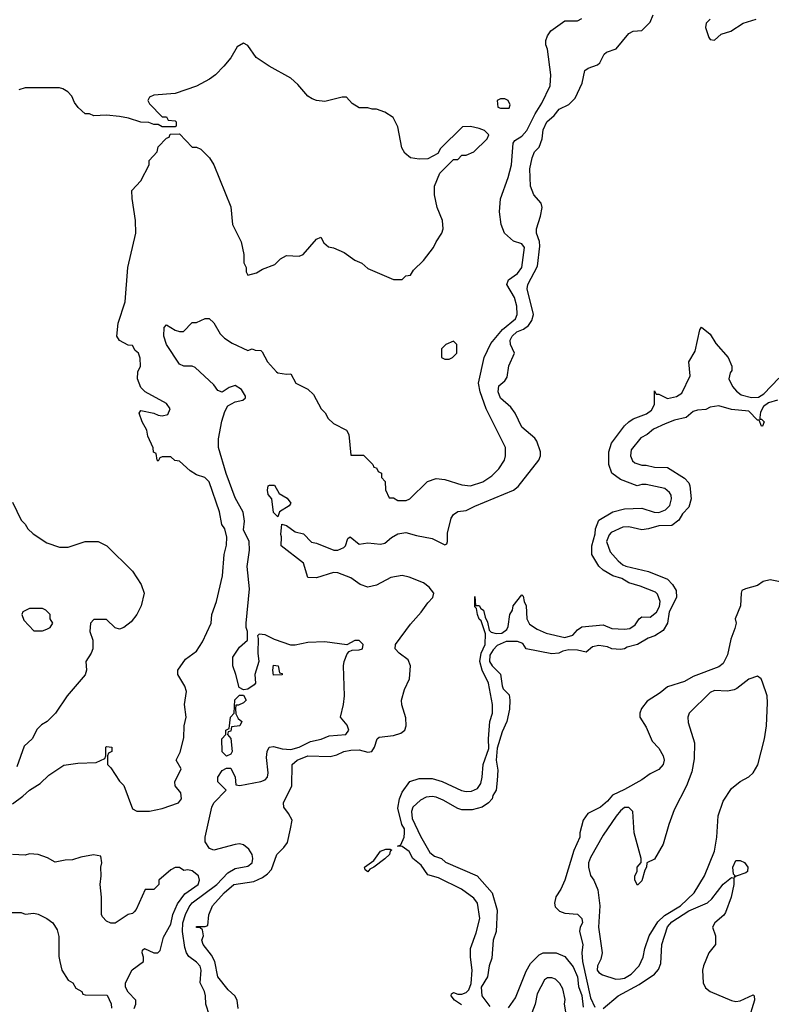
# Model space of a CAD drawing. Header units: inches. Extents: x 2671394 to 2765652, y 830470 to 955458.
# Tile 62 of 256: x 2682804 to 2686315, y 870930 to 875527. Entities that reach past the tile are written whole.
import ezdxf

# ---------------------------------------------------------------- set-up
doc = ezdxf.new("R2010")
doc.units = ezdxf.units.IN
doc.header["$MEASUREMENT"] = 0
doc.layers.add('C6887', color=7, linetype='Continuous')

msp = doc.modelspace()

# ---------------------------------------------------------------- linework, layer by layer
at = {"layer": 'C6887', "color": 2}
for points, elevation in [([(2683824.5, 870910), (2683819, 870950), (2683809.3, 870969.3), (2683778, 870998), (2683730, 871058), (2683716, 871130), (2683699.7, 871159.7), (2683661.2, 871210), (2683655.3, 871230), (2683662, 871250), (2683658, 871278), (2683647.3, 871287.3), (2683630, 871288), (2683630, 871294), (2683670, 871294), (2683682, 871298), (2683687.3, 871347.3), (2683704, 871390), (2683759, 871450), (2683804, 871490), (2683896.9, 871503.1), (2683938, 871522), (2683961.6, 871538.4), (2683980.7, 871559.3), (2684005.2, 871630), (2684038.4, 871661.6), (2684054.8, 871685.2), (2684069.6, 871750), (2684076, 871790), (2684060.1, 871820.1), (2684037.2, 871850), (2684036, 871870), (2684075.3, 871950), (2684077.2, 872050), (2684099.3, 872070), (2684150, 872090.3), (2684253.8, 872086.2), (2684285.8, 872094.2), (2684318, 872110), (2684350, 872117.1), (2684390, 872118), (2684430, 872107.3), (2684449.2, 872110.8), (2684461.2, 872130), (2684473.2, 872170), (2684483, 872177), (2684550, 872184.9), (2684583.9, 872196.1), (2684602.7, 872210), (2684609.5, 872230), (2684607.3, 872267.3), (2684588.3, 872328.3), (2684588, 872350), (2684600.8, 872399.2), (2684624.5, 872450), (2684629.6, 872510), (2684618.3, 872538.3), (2684576, 872570), (2684558, 872590), (2684559.5, 872610), (2684630, 872705.5), (2684679.8, 872760.2), (2684710, 872804.9), (2684734, 872830), (2684739, 872850), (2684716.9, 872876.9), (2684690, 872897.6), (2684623.8, 872923.8), (2684590, 872931.6), (2684537.7, 872922.3), (2684470, 872887), (2684430, 872877), (2684394, 872890), (2684350, 872920.9), (2684290, 872944.5), (2684270, 872946.6), (2684190, 872921.2), (2684150, 872922), (2684129.3, 872989.3), (2684026, 873070), (2684027.3, 873112.7), (2684023.1, 873123.1), (2684028.7, 873171.3), (2684050, 873164.7), (2684090, 873136), (2684130, 873126), (2684167.1, 873087.1), (2684190, 873082.8), (2684270.7, 873050.7), (2684290, 873050.6), (2684318, 873062), (2684326, 873070), (2684336, 873104), (2684347.8, 873112.2), (2684390, 873078.8), (2684430, 873083.8), (2684490, 873078.8), (2684510, 873082.8), (2684540.9, 873110), (2684570, 873126.7), (2684607.2, 873132.8), (2684658.3, 873118.3), (2684730, 873105.3), (2684790, 873074.8), (2684799.5, 873080.5), (2684802.7, 873090), (2684802, 873130), (2684820.1, 873199.9), (2684830, 873217.3), (2684850, 873230.5), (2684890, 873234.9), (2684930, 873256.4), (2685110, 873330.5), (2685132.6, 873347.4), (2685229.3, 873470), (2685237, 873490), (2685236.2, 873510), (2685219.1, 873559.1), (2685210, 873573.2), (2685150, 873625.2), (2685119.3, 873690), (2685098, 873718), (2685050, 873759.3), (2685039.5, 873790), (2685042.9, 873817.1), (2685070, 873841), (2685081.5, 873858.5), (2685089.3, 873910.7), (2685116, 873970), (2685097.2, 874010), (2685095.1, 874030), (2685105.1, 874050), (2685126.6, 874070), (2685157.2, 874082.8), (2685180.5, 874099.5), (2685196.9, 874123.1), (2685204.5, 874150), (2685174, 874270), (2685178.4, 874290), (2685223.3, 874376.7), (2685234, 874470), (2685231.5, 874491.5), (2685218, 874530), (2685218, 874550), (2685237.6, 874610), (2685244.2, 874650), (2685240.7, 874670), (2685205.1, 874710), (2685189.6, 874750), (2685187.3, 874830), (2685198, 874882), (2685209.4, 874910.6), (2685230, 874932), (2685245.2, 874970), (2685250, 875012), (2685266.6, 875050), (2685300.9, 875079.1), (2685324, 875110), (2685370, 875130.5), (2685399.2, 875160.8), (2685432.3, 875230), (2685444, 875290), (2685458.9, 875301.1), (2685503.3, 875316.7), (2685513.8, 875326.2), (2685534, 875366), (2685545.4, 875374.6), (2685590, 875390.8), (2685650, 875462.8), (2685670, 875473.4), (2685710, 875476), (2685750, 875516), (2685762.9, 875550)], 2), ([(2683690, 870878), (2683672.7, 870930), (2683672, 870970), (2683667, 870990), (2683647, 871030), (2683651.3, 871090), (2683647.5, 871107.5), (2683630, 871126.6), (2683593.7, 871153.7), (2683582.4, 871170), (2683574.9, 871194.9), (2683564.7, 871270), (2683566.2, 871310), (2683578, 871350), (2683595, 871385), (2683610, 871403.7), (2683724.2, 871490), (2683775.8, 871544.2), (2683810, 871563.8), (2683870, 871574.8), (2683889.3, 871590.7), (2683892.3, 871610), (2683889.2, 871630), (2683874, 871654), (2683850, 871674), (2683830, 871679.3), (2683810, 871676), (2683710, 871649.2), (2683690, 871657.2), (2683670, 871688.7), (2683669.6, 871710), (2683700.9, 871850), (2683710, 871870.8), (2683768, 871930), (2683729.4, 871969.4), (2683729.3, 871990.7), (2683750, 872022), (2683770, 872032), (2683790, 872032), (2683811.1, 871991.1), (2683814, 871954), (2683832, 871952), (2683930, 871970.7), (2683950, 871978.8), (2683961.2, 871990), (2683965.2, 872010), (2683957.5, 872082.5), (2683959.3, 872110), (2683969.5, 872130.5), (2683990, 872134), (2684030, 872122.4), (2684070, 872120.4), (2684108.7, 872130), (2684162.7, 872157.3), (2684212.1, 872167.9), (2684250, 872182.8), (2684328, 872190), (2684341.2, 872210), (2684333.2, 872233.2), (2684302, 872270), (2684317.2, 872330), (2684320.9, 872370), (2684316, 872510), (2684319.3, 872530), (2684334, 872566), (2684343.1, 872576.9), (2684356.4, 872583.6), (2684390, 872584.7), (2684406, 872590), (2684408, 872610), (2684390, 872628), (2684370, 872628), (2684332, 872608), (2684230, 872622), (2684150, 872619.5), (2684090, 872606.6), (2684070, 872606.6), (2683993.6, 872633.6), (2683950, 872655.3), (2683922, 872658), (2683914, 872650), (2683918, 872638), (2683916, 872570), (2683921, 872530), (2683902.8, 872470), (2683904.7, 872430), (2683898.8, 872421.2), (2683870, 872402), (2683850, 872398), (2683828.7, 872408.7), (2683814, 872470), (2683799, 872510), (2683799, 872550), (2683830, 872598), (2683868, 872630), (2683868.7, 872670), (2683862, 872690), (2683862, 872710), (2683877.6, 872870), (2683866, 872974), (2683876.9, 873050), (2683876.2, 873090), (2683850, 873146), (2683854.2, 873185.8), (2683847.8, 873227.8), (2683810, 873294), (2683768.6, 873408.6), (2683732.3, 873530), (2683732.3, 873570), (2683747.8, 873652.2), (2683762, 873698), (2683776.5, 873723.5), (2683810, 873742.8), (2683846, 873750), (2683858, 873762), (2683858, 873770), (2683840.2, 873800.2), (2683810, 873819), (2683782, 873810), (2683750, 873788.7), (2683730, 873795.3), (2683710, 873822), (2683623.1, 873903.1), (2683608.9, 873908.9), (2683570, 873909.2), (2683550, 873919), (2683489.5, 874010), (2683477.2, 874050), (2683478, 874090), (2683490, 874102), (2683530, 874078), (2683550, 874071.3), (2683568.4, 874071.6), (2683610, 874114), (2683630, 874114), (2683670, 874132), (2683688.7, 874131.3), (2683710, 874111), (2683739.8, 874059.8), (2683760.5, 874040.5), (2683796.9, 874016.9), (2683870, 873982), (2683890, 873991), (2683903.6, 873983.6), (2683930, 873982), (2683936.9, 873976.9), (2683962, 873930), (2684003.5, 873883.5), (2684010, 873878), (2684050, 873872), (2684070, 873874), (2684094, 873830), (2684150, 873802), (2684176.9, 873776.9), (2684212, 873710), (2684231.1, 873691.1), (2684245.4, 873665.4), (2684270, 873642), (2684330.7, 873610.7), (2684341, 873590), (2684350, 873494), (2684410, 873494), (2684454, 873450), (2684458, 873438), (2684470, 873434), (2684478, 873418), (2684494, 873410), (2684494, 873390), (2684511.6, 873371.6), (2684512.7, 873332.7), (2684530, 873294), (2684550, 873294), (2684570, 873282), (2684610, 873282), (2684626, 873290), (2684709.1, 873370.9), (2684750, 873384.7), (2684790, 873381), (2684870, 873354.8), (2684910, 873350.8), (2684968, 873370), (2685010, 873398), (2685042, 873430), (2685068.7, 873470), (2685074, 873490), (2685074, 873530), (2684982.7, 873710), (2684955.1, 873790), (2684946.6, 873830), (2684973.3, 873950), (2685005.3, 874014.7), (2685060, 874080), (2685119.6, 874130), (2685127.8, 874150), (2685126, 874190), (2685115.6, 874230), (2685079.3, 874290), (2685087.3, 874312.7), (2685130, 874342), (2685149.4, 874370), (2685162.7, 874462.7), (2685150, 874481.2), (2685110, 874493.2), (2685069.2, 874530), (2685053.2, 874570), (2685046, 874630), (2685049.3, 874690), (2685086.6, 874790), (2685102, 874850), (2685109.6, 874950.4), (2685117, 874963), (2685150, 874983.8), (2685173.6, 875010), (2685212.6, 875087.4), (2685243.3, 875136.7), (2685282, 875218), (2685285.2, 875270), (2685268.9, 875388.9), (2685262, 875410), (2685262, 875430), (2685269.1, 875450.9), (2685285.6, 875474.4), (2685350, 875522), (2685410, 875522), (2685430, 875532)], 6), ([(2686030, 875528.7), (2686011.3, 875510), (2686008, 875490), (2686023.4, 875443.4), (2686030, 875434.8), (2686050, 875430.8), (2686081, 875459), (2686126.1, 875473.9), (2686184, 875510), (2686244, 875530)], 2), ([(2682770, 871866), (2682818.9, 871901.1), (2682849.5, 871930.5), (2682898.9, 871961.1), (2682940.1, 871999.9), (2683010, 872046), (2683075.3, 872055.3), (2683160.4, 872059.6), (2683202, 872078), (2683206, 872090), (2683206, 872130), (2683210, 872134), (2683234, 872130), (2683234, 872110), (2683218, 872102), (2683214, 872090), (2683214, 872050), (2683230, 872034), (2683270, 871972), (2683290.9, 871950.9), (2683330, 871842), (2683351.6, 871831.6), (2683410, 871832), (2683470, 871844.7), (2683546, 871870), (2683559, 871890), (2683557, 871917), (2683529.3, 871949.3), (2683529.2, 871969.2), (2683558, 872030), (2683535.3, 872070), (2683552.7, 872107.3), (2683570, 872174), (2683572, 872230), (2683581.2, 872270), (2683574, 872330), (2683582.7, 872390), (2683574.8, 872414.8), (2683542, 872470), (2683542, 872490), (2683578.6, 872541.4), (2683630, 872578), (2683657.6, 872622.4), (2683698, 872710), (2683702, 872750), (2683722.9, 872810), (2683751.6, 872930), (2683758.7, 873030), (2683770, 873074), (2683771.5, 873111.5), (2683762, 873150), (2683748.7, 873170), (2683737.2, 873230), (2683689.1, 873369.1), (2683668.9, 873388.9), (2683630, 873402), (2683600.2, 873420.2), (2683550, 873466), (2683528.7, 873468.7), (2683510, 873486), (2683470, 873486), (2683458, 873482), (2683450, 873466), (2683446, 873470), (2683442, 873502), (2683428.4, 873508.4), (2683427.3, 873527.3), (2683403.1, 873583.1), (2683398, 873610), (2683375.3, 873650), (2683362, 873690), (2683370, 873702), (2683430, 873690.7), (2683450, 873680.7), (2683470, 873677.3), (2683495.6, 873684.4), (2683506.6, 873710), (2683490, 873735.1), (2683390, 873789.2), (2683369.3, 873810), (2683354, 873850), (2683356.4, 873883.6), (2683368, 873910), (2683367.3, 873947.3), (2683358, 873970), (2683343.1, 873983.1), (2683330, 874006), (2683310, 874008), (2683270, 874029), (2683258, 874050), (2683264, 874110), (2683297, 874210), (2683309.5, 874370), (2683346, 874530), (2683345.2, 874590), (2683328.4, 874691.6), (2683328, 874730), (2683370, 874774), (2683408, 874850), (2683408, 874870), (2683446, 874910), (2683450, 874934), (2683490, 874974), (2683502, 874978), (2683507.3, 874992.7), (2683550, 874994), (2683610, 874932), (2683630, 874932), (2683650, 874922), (2683690, 874882), (2683711, 874850), (2683790, 874654), (2683798, 874570), (2683838, 874490), (2683851.3, 874430), (2683851.6, 874391.6), (2683862, 874370), (2683862, 874350), (2683870, 874334), (2683910, 874344.7), (2683938, 874362), (2683996, 874384), (2684022, 874410), (2684050, 874426), (2684110, 874422.8), (2684128, 874430), (2684190, 874502), (2684210, 874512), (2684225.4, 874485.4), (2684246, 874466), (2684270, 874462), (2684319.8, 874439.8), (2684370, 874404.7), (2684402, 874390), (2684430, 874364.7), (2684550, 874314), (2684590, 874314), (2684608.4, 874331.6), (2684630, 874334), (2684643.1, 874356.9), (2684690, 874402), (2684737.2, 874462.8), (2684748.7, 874490), (2684775.3, 874530), (2684782, 874550), (2684779, 874590), (2684754, 874650), (2684742, 874710), (2684742, 874750), (2684766, 874810), (2684830, 874874), (2684850, 874874), (2684870, 874894), (2684890, 874894), (2684926, 874910), (2684988, 874970), (2684995.3, 874990), (2684975.3, 875010), (2684950, 875019.3), (2684910, 875028.7), (2684872.7, 875027.3), (2684770, 874926), (2684758, 874902), (2684710, 874878), (2684670, 874875.3), (2684630, 874882), (2684603.1, 874903.1), (2684588.4, 874928.4), (2684570, 875026), (2684548, 875070), (2684510, 875095.3), (2684470, 875108.7), (2684450, 875108.7), (2684430, 875115.3), (2684390, 875115.3), (2684356.4, 875136.4), (2684330, 875166), (2684310, 875166), (2684230, 875145.2), (2684190, 875149.3), (2684170, 875157.2), (2684149.2, 875170), (2684103.9, 875223.9), (2684070, 875253.2), (2683969.5, 875309.5), (2683908, 875350), (2683870, 875406), (2683850, 875418), (2683819.6, 875400.4), (2683790.9, 875349.1), (2683758, 875310), (2683718, 875270), (2683690.5, 875249.5), (2683630, 875217.2), (2683530, 875182), (2683430, 875175.3), (2683410, 875166), (2683402, 875150), (2683410, 875134), (2683470, 875074), (2683490, 875074), (2683498, 875058), (2683530, 875054), (2683534, 875050), (2683534, 875030), (2683530, 875026), (2683470, 875026), (2683450, 875038), (2683430, 875038), (2683407.3, 875047.3), (2683370, 875048), (2683312.7, 875067.3), (2683270, 875075.3), (2683210, 875082), (2683150, 875078), (2683130, 875088), (2683110, 875088), (2683076.4, 875116.4), (2683060.2, 875140.2), (2683048, 875170), (2683028, 875190), (2683004.7, 875204.7), (2682989.1, 875209.1), (2682830, 875209), (2682799.8, 875200.2)], 10), ([(2684867.2, 870927.2), (2684835.3, 870950), (2684819, 870970), (2684821.2, 870978.8), (2684830, 870984.7), (2684850, 870977.3), (2684870, 870977.3), (2684890, 870984.7), (2684902, 870998), (2684912.7, 871027.3), (2684918, 871090), (2684909.5, 871149.5), (2684909.4, 871190), (2684936.6, 871263.4), (2684953.2, 871330), (2684942.7, 871402.7), (2684924.8, 871424.8), (2684867.5, 871467.5), (2684760.2, 871520.2), (2684710, 871534), (2684679.6, 871579.6), (2684640.9, 871610), (2684623.7, 871643.7), (2684590, 871666), (2684569, 871669), (2684584.7, 871675.3), (2684599.3, 871710), (2684602, 871730), (2684600.9, 871750), (2684589.5, 871770), (2684570, 871846), (2684578, 871890), (2684590, 871921), (2684626.6, 871970), (2684670, 871984), (2684730, 871984), (2684778, 871970), (2684867.5, 871927.5), (2684890, 871924), (2684914.8, 871925.2), (2684942, 871938), (2684958.4, 871961.6), (2684965.1, 871990), (2684969.5, 872050), (2684995.5, 872124.5), (2684993.2, 872170), (2685000.9, 872250), (2685013.2, 872290), (2685013.2, 872330), (2684993.2, 872430), (2684963.7, 872490), (2684953.2, 872530), (2684959.3, 872570), (2684978, 872610), (2684979.3, 872659.3), (2684960.4, 872720.4), (2684950, 872728.7), (2684942, 872750), (2684938, 872778), (2684930, 872786), (2684930, 872834), (2684932.7, 872792.7), (2684950, 872791.3), (2684958, 872778), (2684970.8, 872770), (2684978, 872738), (2684990, 872714), (2684996.9, 872676.9), (2685006.8, 872666.8), (2685030, 872660.7), (2685057, 872663), (2685079.5, 872680.5), (2685086.6, 872693.4), (2685094, 872750), (2685106, 872770), (2685109.7, 872790.4), (2685150, 872842), (2685156, 872836), (2685161, 872810), (2685170.7, 872790), (2685173.4, 872730), (2685185.2, 872705.2), (2685221.6, 872681.6), (2685263, 872663), (2685350, 872642.8), (2685387.2, 872652.8), (2685410, 872678.8), (2685430, 872693), (2685530, 872701), (2685570, 872684), (2685630, 872680.7), (2685654.8, 872685.2), (2685678.9, 872701.1), (2685697.2, 872730), (2685710, 872739.1), (2685750, 872737.3), (2685779.5, 872760.5), (2685792.7, 872787.3), (2685796, 872810), (2685784.1, 872844.1), (2685774.8, 872854.8), (2685702.9, 872882.9), (2685650, 872897.2), (2685617.5, 872917.5), (2685575.3, 872930), (2685530, 872957.2), (2685510, 872975.3), (2685476, 873030), (2685476, 873070), (2685492.7, 873127.3), (2685493.2, 873150), (2685509.4, 873190), (2685575.3, 873230), (2685630, 873244), (2685710, 873246.8), (2685767.3, 873227.3), (2685790, 873226.8), (2685820.9, 873239.1), (2685841.5, 873258.5), (2685849.5, 873290), (2685847, 873307), (2685840.2, 873320.2), (2685817.5, 873337.5), (2685730, 873357.2), (2685710, 873357.2), (2685688, 873350), (2685610, 873380.9), (2685570, 873409.3), (2685556, 873450), (2685556, 873510), (2685569.3, 873550), (2685630, 873631), (2685649, 873650), (2685670, 873662.8), (2685732.5, 873687.5), (2685755.5, 873704.5), (2685769.3, 873730), (2685770, 873794), (2685778, 873778), (2685790, 873778), (2685830, 873759.1), (2685872.5, 873767.5), (2685896.6, 873783.4), (2685936, 873864), (2685929.5, 873930), (2685960.2, 873979.8), (2685981.5, 874078.5), (2685988.9, 874091.1), (2686030, 874058.8), (2686055.9, 874015.9), (2686113.4, 873950), (2686130.4, 873910), (2686130.3, 873889.7), (2686122.5, 873877.5), (2686117.3, 873850), (2686134.6, 873814.6), (2686152.5, 873792.5), (2686175.2, 873775.2), (2686222.5, 873762.5), (2686254.8, 873765.2), (2686280.2, 873779.8), (2686350, 873853.4)], -2), ([(2686344.7, 873750), (2686302.5, 873737.5), (2686279.1, 873720.9), (2686265.4, 873694.6), (2686262, 873670), (2686262, 873662), (2686270, 873662), (2686282, 873650), (2686274, 873630), (2686268.7, 873630), (2686258, 873658), (2686250, 873658), (2686210, 873699), (2686130, 873707.6), (2686070, 873723.7), (2686030, 873717.2), (2686010, 873707), (2685970, 873703.7), (2685950, 873697.2), (2685918, 873670), (2685862.5, 873657.5), (2685819.8, 873640.2), (2685765.2, 873614.8), (2685734.8, 873590), (2685705.5, 873574.5), (2685660.5, 873519.5), (2685657.3, 873490), (2685667.3, 873467.3), (2685678, 873458), (2685710, 873446.8), (2685730, 873446.8), (2685770, 873437.3), (2685830, 873436.3), (2685910, 873386), (2685930, 873364.7), (2685934.9, 873350), (2685940.7, 873290), (2685930.7, 873250.7), (2685900.4, 873219.6), (2685882.8, 873190), (2685850, 873165.1), (2685790, 873164.5), (2685742, 873150), (2685710, 873145.6), (2685650, 873159.3), (2685622, 873158), (2685567.5, 873132.5), (2685558, 873122), (2685546, 873090), (2685562, 873042), (2685599.8, 872999.8), (2685622, 872982), (2685634.9, 872974.9), (2685742, 872950), (2685830, 872915.5), (2685853.4, 872890), (2685870, 872862), (2685872.4, 872830), (2685837.5, 872762.5), (2685830.4, 872710), (2685810, 872675.3), (2685771.3, 872650), (2685739.8, 872640.2), (2685690, 872609.5), (2685642.5, 872597.5), (2685630, 872589.5), (2685610, 872587), (2685570, 872589.6), (2685550, 872599.3), (2685510, 872605.1), (2685480.5, 872599.5), (2685450, 872574), (2685410, 872583.7), (2685370, 872584.5), (2685341.1, 872578.9), (2685322, 872570), (2685290, 872565.6), (2685170, 872589.5), (2685154.8, 872614.8), (2685130, 872623.7), (2685075.9, 872624.1), (2685035.2, 872604.8), (2685015.2, 872584.8), (2685000.5, 872559.5), (2684998.8, 872530), (2685010.4, 872510.4), (2685050, 872471), (2685057.1, 872417.1), (2685063, 872403), (2685090, 872374.8), (2685094, 872350), (2685091.9, 872308.1), (2685079.1, 872250), (2685058.5, 872201.5), (2685034.9, 872125.1), (2685030.5, 872070.5), (2685036.8, 872023.2), (2685035.2, 871975.2), (2685030.4, 871930), (2685014.6, 871905.4), (2685010.4, 871890), (2684994, 871870), (2684964.7, 871850), (2684918, 871838), (2684870, 871837.2), (2684850, 871843.7), (2684782.5, 871882.5), (2684750, 871897.2), (2684730, 871900.9), (2684702.5, 871897.5), (2684676.7, 871883.3), (2684640.7, 871850), (2684634.9, 871830), (2684638, 871798), (2684675.5, 871715.5), (2684719.1, 871639.1), (2684742, 871622), (2684774.8, 871610), (2684793, 871593), (2684941, 871530), (2685010.4, 871450), (2685034.9, 871370), (2685030.5, 871270.5), (2685015.5, 871230), (2685010, 871146), (2684996.3, 871110), (2684990, 871058), (2684959.1, 871010), (2684962.8, 870970), (2684999.8, 870919.8)], -2), ([(2682770, 873274), (2682811.1, 873191.1), (2682830, 873172), (2682842, 873150), (2682866.4, 873126.4), (2682930, 873084.7), (2682990, 873064.7), (2683030, 873064.7), (2683110, 873091), (2683170, 873091), (2683210.9, 873070.9), (2683330, 872952), (2683371.3, 872890), (2683384.7, 872850), (2683371, 872790), (2683351, 872750), (2683324, 872716), (2683290, 872689), (2683270, 872682), (2683250, 872688), (2683210, 872726), (2683150, 872726), (2683134, 872710), (2683132, 872670), (2683144.7, 872630), (2683144.7, 872590), (2683138, 872570), (2683112, 872530), (2683116, 872490), (2683110, 872468), (2683024.7, 872370), (2682971.3, 872290), (2682932, 872250), (2682905.4, 872234.6), (2682885.4, 872214.6), (2682862, 872170), (2682824.9, 872135.1), (2682790, 872038)], 10), ([(2686411.1, 872891.1), (2686310, 872911.6), (2686276.7, 872903.3), (2686250, 872886), (2686194, 872870), (2686178, 872862), (2686174, 872850), (2686171.3, 872790), (2686146.8, 872730), (2686151, 872710), (2686144.7, 872684.7), (2686125.8, 872634.2), (2686110, 872562), (2686090, 872521.2), (2686070, 872505.2), (2685950, 872461.2), (2685910, 872437.2), (2685830, 872412.3), (2685796, 872384), (2685734.7, 872345.3), (2685708.8, 872311.2), (2685700.4, 872290), (2685701.6, 872270), (2685730, 872224), (2685758.7, 872158.7), (2685790, 872126), (2685810.5, 872090.5), (2685814, 872070), (2685810.4, 872049.6), (2685790, 872026), (2685750, 872006.6), (2685710, 871978.4), (2685630, 871933.3), (2685572.8, 871907.2), (2685550, 871878), (2685517.3, 871850), (2685458.4, 871821.6), (2685435.5, 871790), (2685420.7, 871730), (2685420.7, 871710), (2685392.3, 871647.7), (2685350.4, 871510), (2685331.8, 871468.2), (2685308.5, 871431.5), (2685302.8, 871402.8), (2685305.9, 871385.8), (2685325.5, 871365.5), (2685350, 871355.5), (2685410, 871350.6), (2685430.3, 871330.3), (2685432.4, 871310), (2685422, 871290), (2685419.1, 871270), (2685434.4, 871210), (2685430.4, 871169.6), (2685433.8, 871130), (2685470, 870960.7), (2685490, 870917.4)], 2), ([(2683338, 870910), (2683346, 870930), (2683346, 870950), (2683310, 870986), (2683298, 871010), (2683298, 871030), (2683329.4, 871090.6), (2683382, 871130), (2683382, 871150), (2683375.3, 871170), (2683378, 871182), (2683386, 871190), (2683430, 871170.8), (2683449, 871171), (2683459.3, 871180.7), (2683476, 871244), (2683510, 871304.7), (2683519.6, 871350), (2683540.4, 871399.6), (2683574.5, 871445.5), (2683637, 871490), (2683643.7, 871510), (2683639.3, 871530), (2683610, 871552.7), (2683590, 871557.2), (2683570, 871555.3), (2683550, 871568), (2683530, 871568), (2683510, 871558), (2683454, 871510), (2683454, 871490), (2683430, 871466), (2683390, 871466), (2683347.5, 871372.5), (2683338.5, 871361.5), (2683330, 871354), (2683310, 871348.7), (2683250, 871309), (2683230, 871308.7), (2683210, 871318), (2683190, 871338), (2683185.2, 871350), (2683185.2, 871430), (2683179, 871490), (2683184, 871530), (2683182, 871570), (2683188, 871590), (2683182, 871622), (2683148, 871628), (2683090, 871617.2), (2683050, 871604), (2683016.9, 871603.1), (2682970, 871594), (2682934.2, 871614.2), (2682890, 871629.4), (2682850, 871632.3), (2682830, 871626), (2682770, 871629.3)], 10), ([(2685530, 870910.3), (2685599.5, 870970), (2685697.8, 871022.2), (2685769.7, 871070.3), (2685788.2, 871091.8), (2685798.8, 871121.2), (2685804, 871210), (2685830, 871292.4), (2685850, 871314.3), (2685930, 871365.7), (2686016.4, 871403.6), (2686037.5, 871422.5), (2686090, 871490.8), (2686130, 871522), (2686139.6, 871519.6), (2686140.7, 871490), (2686128, 871430), (2686101.6, 871358.4), (2686093.7, 871346.3), (2686050.7, 871310), (2686041, 871290), (2686054, 871250), (2686054.8, 871210), (2686022.8, 871170), (2685999.1, 871110), (2685994, 871090), (2685997.1, 871030), (2686007.3, 871007.3), (2686030, 870990.5), (2686130, 870948), (2686150, 870943), (2686170, 870945.5), (2686230, 870974), (2686234.8, 870970), (2686237.1, 870950), (2686207.3, 870852.7)], 2), ([(2682730, 871358), (2682810, 871358), (2682830, 871351.3), (2682870, 871356), (2682890, 871351.3), (2682930, 871331.3), (2682958, 871310), (2682978, 871278), (2682986.4, 871246.4), (2682986.4, 871153.6), (2682990.8, 871130), (2683001, 871090), (2683030, 871042), (2683052, 871030), (2683065.4, 871005.4), (2683094, 870990), (2683098, 870978), (2683110, 870974), (2683212.7, 870972.7), (2683231.6, 870931.6), (2683232.7, 870912.7)], 10), ([(2685087.2, 870912.8), (2685120.2, 870959.8), (2685170, 871084.7), (2685190, 871121), (2685230, 871160.7), (2685250, 871170.5), (2685310, 871170.4), (2685350, 871152.7), (2685390, 871104.7), (2685410, 871058), (2685413.7, 871013.7), (2685430, 870971.3), (2685436.1, 870916.1)], -2), ([(2685363.6, 870850), (2685349.6, 870930), (2685352.9, 870952.9), (2685341.5, 871001.5), (2685327.7, 871027.7), (2685307.3, 871047.3), (2685290, 871054), (2685270, 871054), (2685255.5, 871044.5), (2685221.1, 870978.9), (2685212.4, 870930), (2685196.3, 870890)], -2)]:
    msp.add_lwpolyline(points, dxfattribs=dict(at, elevation=elevation))
for points, elevation in [([(2685070, 875158), (2685050, 875158), (2685034, 875150), (2685038, 875118), (2685050, 875114), (2685090, 875114), (2685095.3, 875130), (2685086, 875150)], 10), ([(2684830, 874026), (2684794, 874010), (2684774, 873990), (2684774, 873950), (2684790, 873942), (2684810, 873942), (2684826, 873950), (2684846, 873970), (2684846, 874010)], 10), ([(2684010, 873206), (2683990, 873226), (2683982, 873290), (2683965.2, 873310), (2683961.2, 873330), (2683965.2, 873350), (2683970, 873353.4), (2683994, 873354), (2684015.5, 873315.5), (2684052.9, 873292.9), (2684070.7, 873270), (2684062, 873258), (2684018, 873230)], 2), ([(2682910, 872778), (2682850, 872778), (2682818, 872762), (2682814, 872750), (2682823.6, 872723.6), (2682870, 872674), (2682910, 872674), (2682930, 872682), (2682946, 872690), (2682958, 872710), (2682946, 872730), (2682946, 872750), (2682926, 872770)], 10), ([(2683990, 872466), (2683986, 872490), (2683990, 872514), (2684012, 872510), (2684018, 872478), (2684030, 872474), (2684030, 872468)], 6), ([(2686250, 872462), (2686210, 872448.7), (2686154.9, 872405.1), (2686141.1, 872398.9), (2686110, 872392.3), (2686050, 872394.5), (2686030, 872386), (2685931.3, 872290), (2685924.7, 872270), (2685926.4, 872246.4), (2685956, 872150), (2685955.3, 872075.3), (2685944.5, 872015.5), (2685918.8, 871950), (2685861.4, 871838.6), (2685836, 871770), (2685810, 871678), (2685770, 871608), (2685734, 871590), (2685732, 871570), (2685723.6, 871556.4), (2685710, 871506), (2685690, 871486), (2685678, 871510), (2685678, 871530), (2685688, 871550), (2685688.7, 871570), (2685707.3, 871592.7), (2685708, 871610), (2685674, 871730), (2685668.7, 871830), (2685650, 871848.7), (2685630, 871849), (2685610, 871834), (2685590, 871809), (2685530, 871719), (2685470, 871615.3), (2685460.7, 871590), (2685461, 871570), (2685470.8, 871530.8), (2685486, 871510), (2685504.5, 871464.5), (2685513.4, 871390), (2685508.2, 871290), (2685525.5, 871170), (2685518.8, 871141.2), (2685502.8, 871110), (2685501, 871090), (2685510, 871078), (2685527.3, 871067.3), (2685588.1, 871048.1), (2685610, 871048.2), (2685630, 871052.4), (2685660.9, 871070), (2685698, 871110), (2685717.2, 871150), (2685724, 871190), (2685745.2, 871250), (2685784.9, 871315.1), (2685815.9, 871344.1), (2685891.6, 871390), (2685954.5, 871450), (2686002.9, 871530), (2686050, 871644.7), (2686060.7, 871710), (2686066.6, 871810), (2686090, 871878), (2686130, 871938), (2686169.4, 871970.6), (2686210, 871991.3), (2686230, 872011.3), (2686251.9, 872048.1), (2686282.7, 872170), (2686292.7, 872230), (2686297.2, 872337.2), (2686295.3, 872370), (2686274.6, 872434.6), (2686268, 872450)], 6), ([(2683770, 872088), (2683749.2, 872109.2), (2683748, 872170), (2683766, 872190), (2683766, 872210), (2683782, 872218), (2683788, 872270), (2683806, 872290), (2683808.4, 872351.6), (2683830, 872374), (2683850, 872374), (2683862, 872350), (2683850, 872338), (2683826, 872326), (2683814, 872326), (2683812, 872310), (2683814, 872286), (2683824.7, 872264.7), (2683842, 872250), (2683832, 872230), (2683794, 872226), (2683790, 872206), (2683778, 872202), (2683774, 872190), (2683790.8, 872170.8), (2683796, 872110), (2683790, 872098)], 6), ([(2684430, 871548.7), (2684418, 871558), (2684415.3, 871570), (2684458, 871602), (2684490, 871644.7), (2684514, 871654), (2684534.4, 871654.4), (2684542, 871650), (2684534.8, 871645.2), (2684530.7, 871630), (2684510, 871609.3), (2684458, 871570), (2684438.8, 871561.2)], -2), ([(2686142, 871522), (2686146, 871530), (2686138, 871538), (2686135.3, 871570), (2686150, 871602), (2686170, 871602), (2686190, 871591.3), (2686206, 871570), (2686204.7, 871550), (2686196.8, 871543.2), (2686151, 871529), (2686150, 871526)], 2)]:
    msp.add_lwpolyline(points, close=True, dxfattribs=dict(at, elevation=elevation))

doc.saveas('drawing.dxf')
